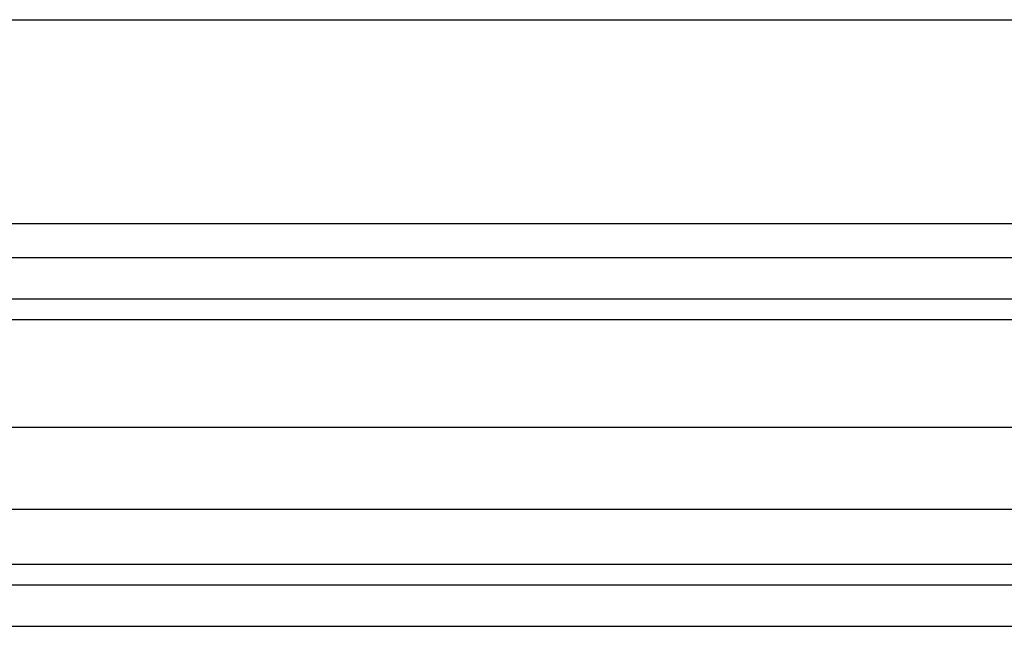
# Model space of a CAD drawing. Header units: millimetres. Extents: x -299 to -179, y 76 to 121.
# Tile 49 of 69: x -209.44 to -205.51, y 106.91 to 109.34. Entities that reach past the tile are written whole.
import ezdxf

# ---------------------------------------------------------------- set-up
doc = ezdxf.new("R2010")
doc.units = ezdxf.units.MM
doc.header["$MEASUREMENT"] = 0
doc.layers.add('Predefinito', color=7, linetype='Continuous', true_color=0x000000)

msp = doc.modelspace()

# ---------------------------------------------------------------- linework, layer by layer
at = {"layer": 'Predefinito'}
for p, q in [((-293.1404, 109.3357, -1.7014), (-184.3971, 109.3357, -1.7014)), ((-293.7188, 108.5204, -7.8507), (-183.4818, 108.5204, -7.8507)), ((-180.4023, 108.384, -1), (-227.5794, 108.384, -1)), ((-180.4435, 108.2188, -1.0623), (-227.5794, 108.2188, -1.0623)), ((-180.5466, 108.136, -1.2183), (-227.5794, 108.136, -1.2183)), ((-182.5665, 107.7051, -14), (-294.2971, 107.7051, -14)), ((-225.9218, 107.3789, -7.1398), (-182.5033, 107.3789, -7.1398)), ((-225.4401, 107.1589, -8.8604), (-183.0719, 107.1589, -8.8604)), ((-225.4401, 107.0761, -9.0164), (-183.0719, 107.0761, -9.0164)), ((-225.4401, 106.9109, -9.0787), (-183.0719, 106.9109, -9.0787))]:
    msp.add_line(p, q, dxfattribs=at)

doc.saveas('drawing.dxf')
